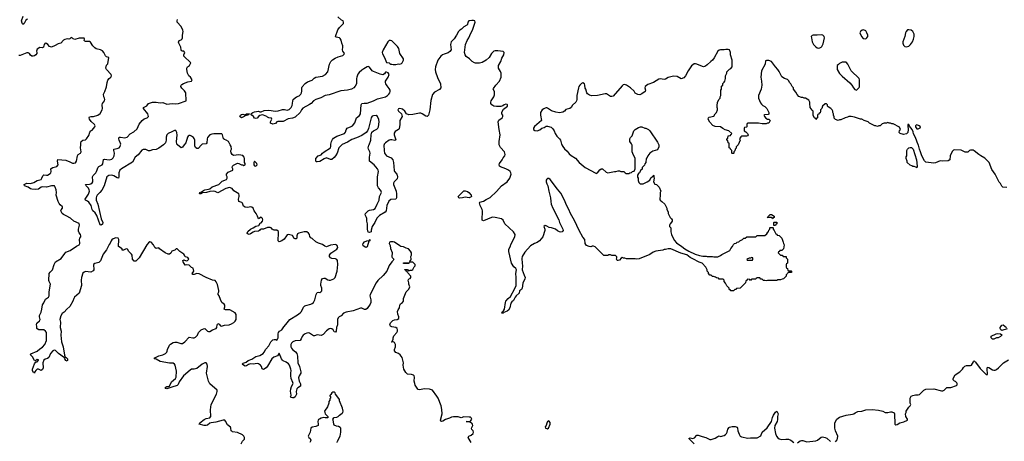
# Model space of a CAD drawing. Header units: inches. Extents: x 2396598 to 2566999, y 262085 to 451979.
# Tile 159 of 256: x 2421943 to 2436988, y 405470 to 411909. Entities that reach past the tile are written whole.
import ezdxf

# ---------------------------------------------------------------- set-up
doc = ezdxf.new("R2010")
doc.units = ezdxf.units.IN
doc.header["$MEASUREMENT"] = 0
for name, color, linetype in [('C4420', 7, 'Continuous'), ('C4421', 7, 'Continuous'), ('C4430', 7, 'Continuous'), ('C4431', 7, 'Continuous')]:
    doc.layers.add(name, color=color, linetype=linetype)

msp = doc.modelspace()

# ---------------------------------------------------------------- linework, layer by layer
at = {"layer": 'C4420', "color": 5}
for points, elevation in [([(2425329, 405430), (2425349, 405470), (2425376, 405504), (2425378, 405530), (2425368, 405550), (2425348, 405570), (2425270, 405602), (2425194, 405614), (2425182, 405622), (2425173, 405630), (2425169, 405670), (2425163, 405683), (2425119, 405719), (2425090, 405775), (2425075, 405790), (2425050, 405790), (2424938, 405762), (2424869, 405751), (2424850, 405744), (2424810, 405714), (2424791, 405709), (2424762, 405710), (2424686, 405730), (2424697, 405750), (2424759, 405801), (2424790, 405817), (2424849, 405830), (2424858, 405842), (2424861, 405850), (2424858, 405950), (2424869, 406030), (2424949, 406190), (2424962, 406230), (2424962, 406250), (2424849, 406349), (2424829, 406389), (2424799, 406510), (2424814, 406614), (2424807, 406647), (2424790, 406666), (2424770, 406668), (2424732, 406650), (2424650, 406579), (2424610, 406569), (2424570, 406569), (2424550, 406557), (2424447, 406470), (2424382, 406378), (2424364, 406336), (2424350, 406323), (2424270, 406294), (2424190, 406273), (2424174, 406274), (2424164, 406290), (2424190, 406304), (2424214, 406306), (2424230, 406314), (2424263, 406377), (2424322, 406430), (2424335, 406450), (2424340, 406540), (2424319, 406630), (2424310, 406649), (2424290, 406661), (2424230, 406664), (2424090, 406690), (2424030, 406722), (2423998, 406730), (2424010, 406742), (2424070, 406777), (2424130, 406788), (2424170, 406811), (2424189, 406830), (2424196, 406844), (2424201, 406870), (2424230, 406938), (2424245, 406955), (2424290, 406981), (2424314, 406986), (2424346, 406986), (2424405, 406965), (2424430, 406965), (2424464, 406990), (2424530, 407058), (2424590, 407048), (2424610, 407051), (2424630, 407060), (2424658, 407090), (2424676, 407130), (2424690, 407147), (2424717, 407170), (2424750, 407188), (2424770, 407191), (2424784, 407184), (2424813, 407153), (2424830, 407144), (2424850, 407148), (2424890, 407170), (2424944, 407190), (2424956, 407210), (2424958, 407250), (2424970, 407271), (2424990, 407256), (2425010, 407231), (2425028, 407228), (2425070, 407241), (2425146, 407250), (2425178, 407262), (2425215, 407285), (2425235, 407305), (2425248, 407330), (2425248, 407408), (2425234, 407434), (2425155, 407475), (2425090, 407477), (2425066, 407486), (2425077, 407523), (2425075, 407550), (2425065, 407565), (2425033, 407590), (2425010, 407634), (2424990, 407689), (2424975, 407710), (2424975, 407730), (2424986, 407754), (2424987, 407773), (2424964, 407864), (2424946, 407906), (2424930, 407923), (2424890, 407931), (2424790, 407970), (2424685, 408025), (2424650, 408030), (2424610, 408019), (2424590, 408019), (2424579, 408030), (2424604, 408070), (2424592, 408112), (2424570, 408122), (2424530, 408161), (2424494, 408166), (2424470, 408162), (2424442, 408210), (2424438, 408230), (2424450, 408242), (2424486, 408226), (2424506, 408230), (2424529, 408250), (2424523, 408263), (2424510, 408275), (2424470, 408286), (2424462, 408310), (2424450, 408328), (2424390, 408369), (2424350, 408408), (2424333, 408407), (2424314, 408390), (2424270, 408375), (2424250, 408342), (2424234, 408326), (2424210, 408326), (2424164, 408350), (2424078, 408410), (2424070, 408426), (2424030, 408415), (2424009, 408430), (2423987, 408470), (2423952, 408510), (2423930, 408515), (2423910, 408501), (2423884, 408470), (2423769, 408271), (2423717, 408223), (2423700, 408220), (2423690, 408222), (2423665, 408250), (2423659, 408310), (2423649, 408330), (2423609, 408370), (2423590, 408406), (2423570, 408408), (2423530, 408388), (2423510, 408388), (2423506, 408410), (2423450, 408446), (2423458, 408550), (2423446, 408570), (2423410, 408575), (2423370, 408561), (2423350, 408545), (2423339, 408530), (2423326, 408494), (2423310, 408474), (2423267, 408393), (2423220, 408330), (2423175, 408225), (2423150, 408200), (2423093, 408187), (2423072, 408170), (2423069, 408150), (2423078, 408110), (2423076, 408090), (2423067, 408073), (2423030, 408055), (2422950, 408061), (2422930, 408054), (2422910, 408036), (2422886, 407970), (2422881, 407930), (2422885, 407850), (2422852, 407730), (2422780, 407670), (2422769, 407651), (2422756, 407610), (2422711, 407530), (2422665, 407490), (2422620, 407440), (2422590, 407421), (2422570, 407385), (2422556, 407330), (2422565, 407290), (2422562, 407210), (2422576, 407150), (2422572, 407088), (2422582, 406990), (2422605, 406910), (2422626, 406786), (2422637, 406757), (2422654, 406750), (2422671, 406731), (2422674, 406706), (2422670, 406695), (2422650, 406705), (2422630, 406730), (2422625, 406745), (2422536, 406810), (2422490, 406856), (2422470, 406859), (2422450, 406850), (2422414, 406810), (2422390, 406748), (2422370, 406733), (2422330, 406722), (2422310, 406710), (2422296, 406670), (2422299, 406590), (2422290, 406564), (2422270, 406549), (2422230, 406572), (2422210, 406572), (2422187, 406553), (2422174, 406530), (2422170, 406508), (2422162, 406522), (2422150, 406525), (2422136, 406550), (2422137, 406570), (2422170, 406652), (2422190, 406682), (2422210, 406683), (2422232, 406710), (2422230, 406715), (2422210, 406721), (2422196, 406710), (2422190, 406698), (2422170, 406702), (2422139, 406759), (2422109, 406790), (2422114, 406806), (2422210, 406847), (2422250, 406884), (2422292, 406908), (2422328, 406950), (2422351, 407010), (2422353, 407110), (2422350, 407130), (2422339, 407150), (2422310, 407172), (2422234, 407174), (2422210, 407185), (2422205, 407190), (2422206, 407230), (2422201, 407250), (2422206, 407274), (2422246, 407310), (2422255, 407330), (2422246, 407370), (2422246, 407390), (2422270, 407442), (2422282, 407490), (2422290, 407556), (2422314, 407586), (2422338, 407642), (2422381, 407670), (2422391, 407689), (2422394, 407750), (2422414, 407870), (2422393, 407910), (2422388, 407928), (2422394, 408030), (2422407, 408053), (2422444, 408090), (2422468, 408170), (2422491, 408210), (2422577, 408263), (2422630, 408336), (2422650, 408356), (2422715, 408385), (2422810, 408451), (2422849, 408471), (2422861, 408490), (2422859, 408550), (2422864, 408570), (2422876, 408590), (2422879, 408610), (2422873, 408630), (2422850, 408654), (2422841, 408681), (2422842, 408710), (2422856, 408770), (2422850, 408797), (2422770, 408830), (2422717, 408877), (2422655, 408915), (2422610, 408932), (2422591, 408950), (2422579, 408970), (2422573, 408990), (2422575, 409005), (2422595, 409030), (2422597, 409050), (2422561, 409081), (2422544, 409104), (2422533, 409130), (2422501, 409230), (2422504, 409270), (2422501, 409310), (2422487, 409350), (2422473, 409370), (2422430, 409373), (2422350, 409353), (2422290, 409356), (2422270, 409353), (2422230, 409322), (2422190, 409316), (2422130, 409321), (2422110, 409327), (2422070, 409352), (2422014, 409370), (2422013, 409390), (2422030, 409403), (2422050, 409411), (2422110, 409408), (2422158, 409422), (2422210, 409455), (2422250, 409461), (2422270, 409470), (2422283, 409490), (2422295, 409525), (2422305, 409535), (2422310, 409538), (2422350, 409532), (2422370, 409536), (2422410, 409560), (2422419, 409570), (2422425, 409590), (2422418, 409630), (2422424, 409636), (2422447, 409653), (2422511, 409669), (2422530, 409690), (2422521, 409750), (2422526, 409774), (2422650, 409761), (2422710, 409740), (2422750, 409719), (2422770, 409715), (2422795, 409725), (2422812, 409748), (2422825, 409830), (2422837, 409850), (2422870, 409871), (2422881, 409890), (2422874, 409950), (2422876, 410000)], 80), ([(2424140, 410000), (2424070, 409946), (2424030, 409928), (2423970, 409922), (2423930, 409905), (2423910, 409907), (2423870, 409925), (2423850, 409928), (2423830, 409926), (2423810, 409917), (2423755, 409845), (2423709, 409810), (2423666, 409734), (2423498, 409630), (2423471, 409609), (2423456, 409570), (2423457, 409510), (2423450, 409490), (2423430, 409492), (2423382, 409522), (2423350, 409532), (2423303, 409530), (2423274, 409510), (2423231, 409369), (2423196, 409304), (2423169, 409270), (2423129, 409230), (2423115, 409210), (2423109, 409190), (2423111, 409150), (2423137, 409090), (2423187, 408867), (2423215, 408810), (2423210, 408784), (2423190, 408773), (2423170, 408774), (2423119, 408919), (2423098, 408958), (2423062, 408990), (2423050, 409009), (2423033, 409073), (2423000, 409120), (2422978, 409138), (2422949, 409150), (2422942, 409162), (2422941, 409170), (2422995, 409245), (2423008, 409290), (2423006, 409310), (2422994, 409334), (2422957, 409370), (2422949, 409390), (2423010, 409396), (2423030, 409402), (2423050, 409417), (2423058, 409430), (2423061, 409450), (2423055, 409510), (2423063, 409530), (2423104, 409570), (2423117, 409590), (2423142, 409658), (2423153, 409667), (2423202, 409690), (2423215, 409705), (2423225, 409775), (2423241, 409779), (2423310, 409770), (2423350, 409781), (2423370, 409798), (2423384, 409830), (2423391, 409870), (2423381, 409910), (2423383, 409930), (2423430, 409939), (2423461, 409950), (2423479, 409970), (2423485, 409990), (2423485, 410000)], 60), ([(2424457, 410000), (2424430, 409963), (2424410, 409954), (2424356, 409996), (2424353, 410000)], 60), ([(2424723, 410000), (2424670, 409944), (2424650, 409940), (2424630, 409958), (2424621, 409981), (2424620, 410000)], 60), ([(2428842, 405450), (2428798, 405530), (2428808, 405550), (2428839, 405561), (2428870, 405587), (2428879, 405610), (2428874, 405630), (2428854, 405650), (2428848, 405670), (2428867, 405710), (2428863, 405730), (2428850, 405745), (2428810, 405768), (2428766, 405770), (2428810, 405771), (2428830, 405778), (2428851, 405810), (2428843, 405830), (2428830, 405838), (2428810, 405840), (2428730, 405841), (2428690, 405829), (2428643, 405843), (2428570, 405845), (2428541, 405839), (2428510, 405822), (2428450, 405804), (2428410, 405779), (2428386, 405770), (2428378, 405778), (2428375, 405790), (2428397, 405890), (2428393, 405953), (2428381, 406010), (2428336, 406130), (2428318, 406158), (2428250, 406249), (2428236, 406256), (2428205, 406265), (2428130, 406272), (2428050, 406256), (2428030, 406259), (2428024, 406264), (2427987, 406327), (2427979, 406350), (2427973, 406390), (2427974, 406450), (2427969, 406469), (2427958, 406478), (2427930, 406489), (2427870, 406497), (2427842, 406522), (2427812, 406572), (2427801, 406630), (2427805, 406670), (2427786, 406750), (2427759, 406790), (2427730, 406809), (2427690, 406826), (2427672, 406850), (2427669, 406870), (2427685, 406910), (2427686, 406946), (2427670, 406978), (2427650, 406988), (2427630, 406986), (2427626, 406990), (2427638, 407002), (2427649, 407031), (2427649, 407050), (2427661, 407079), (2427708, 407130), (2427716, 407150), (2427718, 407170), (2427710, 407190), (2427690, 407209), (2427630, 407219), (2427610, 407230), (2427601, 407250), (2427610, 407278), (2427646, 407314), (2427670, 407323), (2427712, 407328), (2427735, 407345), (2427737, 407370), (2427721, 407410), (2427717, 407450), (2427725, 407475), (2427744, 407510), (2427749, 407550), (2427762, 407570), (2427790, 407591), (2427805, 407610), (2427809, 407651), (2427848, 407750), (2427856, 407764), (2427889, 407791), (2427902, 407830), (2427889, 407870), (2427889, 407890), (2427878, 407930), (2427887, 407953), (2427910, 407954), (2427918, 407970), (2427918, 407990), (2427867, 408047), (2427862, 408062), (2427850, 408066), (2427842, 408082), (2427826, 408090), (2427830, 408094), (2427870, 408092), (2427878, 408078), (2427890, 408074), (2427910, 408082), (2427936, 408084), (2427950, 408094), (2427970, 408134), (2427986, 408150), (2427986, 408170), (2427950, 408206), (2427906, 408206), (2427908, 408230), (2427922, 408238), (2427926, 408250), (2427922, 408290), (2427928, 408310), (2427928, 408350), (2427916, 408376), (2427886, 408410), (2427850, 408418), (2427810, 408441), (2427767, 408447), (2427750, 408453), (2427668, 408510), (2427650, 408516), (2427610, 408516), (2427592, 408510), (2427591, 408490), (2427602, 408462), (2427610, 408414), (2427635, 408355), (2427628, 408288), (2427635, 408275), (2427662, 408250), (2427651, 408229), (2427630, 408209), (2427590, 408154), (2427554, 408066), (2427498, 408002), (2427415, 407925), (2427390, 407889), (2427299, 407710), (2427294, 407690), (2427308, 407628), (2427308, 407590), (2427296, 407564), (2427250, 407499), (2427230, 407485), (2427210, 407485), (2427170, 407503), (2427150, 407505), (2427036, 407464), (2426930, 407443), (2426890, 407424), (2426853, 407387), (2426823, 407370), (2426807, 407353), (2426801, 407330), (2426797, 407250), (2426784, 407210), (2426778, 407150), (2426770, 407137), (2426750, 407142), (2426732, 407172), (2426710, 407189), (2426690, 407194), (2426670, 407186), (2426630, 407159), (2426579, 407101), (2426550, 407086), (2426490, 407095), (2426450, 407082), (2426430, 407082), (2426370, 407120), (2426350, 407124), (2426330, 407121), (2426304, 407110), (2426273, 407090), (2426258, 407070), (2426246, 407034), (2426231, 407009), (2426150, 407006), (2426116, 406990), (2426097, 406970), (2426087, 406950), (2426086, 406910), (2426094, 406890), (2426110, 406870), (2426158, 406838), (2426177, 406810), (2426187, 406770), (2426192, 406670), (2426220, 406610), (2426239, 406530), (2426238, 406510), (2426211, 406469), (2426203, 406437), (2426212, 406390), (2426232, 406348), (2426235, 406330), (2426232, 406310), (2426193, 406287), (2426178, 406270), (2426166, 406230), (2426170, 406189), (2426150, 406150), (2426130, 406135), (2426110, 406133), (2426090, 406139), (2426083, 406150), (2426089, 406170), (2426087, 406210), (2426081, 406230), (2426084, 406270), (2426096, 406304), (2426119, 406350), (2426117, 406370), (2426093, 406430), (2426086, 406470), (2426085, 406510), (2426091, 406550), (2426088, 406570), (2426064, 406630), (2426050, 406652), (2426017, 406677), (2425970, 406696), (2425958, 406710), (2425944, 406730), (2425910, 406815), (2425883, 406777), (2425828, 406752), (2425798, 406730), (2425730, 406618), (2425710, 406594), (2425670, 406565), (2425650, 406577), (2425636, 406610), (2425621, 406630), (2425590, 406651), (2425570, 406656), (2425510, 406649), (2425469, 406651), (2425438, 406642), (2425410, 406621), (2425390, 406618), (2425363, 406630), (2425341, 406650), (2425356, 406664), (2425403, 406677), (2425435, 406705), (2425490, 406722), (2425550, 406765), (2425610, 406781), (2425662, 406810), (2425679, 406830), (2425702, 406878), (2425752, 406930), (2425782, 406990), (2425795, 407005), (2425810, 407017), (2425830, 407025), (2425850, 407026), (2425870, 407016), (2425884, 407030), (2425891, 407050), (2425892, 407110), (2425896, 407130), (2425914, 407150), (2425950, 407174), (2425981, 407219), (2426010, 407251), (2426070, 407330), (2426190, 407399), (2426230, 407430), (2426249, 407451), (2426281, 407519), (2426301, 407539), (2426314, 407546), (2426390, 407565), (2426410, 407574), (2426430, 407590), (2426453, 407630), (2426473, 407710), (2426490, 407744), (2426510, 407749), (2426530, 407744), (2426546, 407750), (2426558, 407770), (2426558, 407810), (2426546, 407850), (2426544, 407870), (2426555, 407930), (2426570, 407954), (2426590, 407962), (2426610, 407959), (2426650, 407936), (2426670, 407930), (2426690, 407931), (2426742, 407950), (2426762, 407970), (2426793, 408070), (2426802, 408170), (2426799, 408230), (2426790, 408244), (2426770, 408256), (2426710, 408263), (2426694, 408270), (2426679, 408290), (2426677, 408310), (2426697, 408343), (2426790, 408404), (2426803, 408430), (2426798, 408450), (2426787, 408467), (2426770, 408475), (2426694, 408466), (2426630, 408442), (2426606, 408450), (2426570, 408475), (2426510, 408495), (2426470, 408518), (2426410, 408568), (2426390, 408578), (2426377, 408597), (2426369, 408630), (2426356, 408650), (2426330, 408668), (2426311, 408671), (2426290, 408670), (2426210, 408647), (2426190, 408636), (2426177, 408610), (2426178, 408582), (2426170, 408562), (2426150, 408564), (2426134, 408574), (2426117, 408610), (2426110, 408615), (2426050, 408626), (2426030, 408621), (2426018, 408610), (2425984, 408556), (2425950, 408529), (2425910, 408517), (2425894, 408530), (2425890, 408546), (2425899, 408639), (2425895, 408675), (2425870, 408692), (2425830, 408693), (2425817, 408697), (2425799, 408710), (2425784, 408730), (2425770, 408737), (2425730, 408733), (2425670, 408707), (2425630, 408707), (2425617, 408703), (2425608, 408690), (2425590, 408679), (2425530, 408673), (2425510, 408666), (2425470, 408637), (2425450, 408630), (2425433, 408633), (2425421, 408641), (2425418, 408650), (2425430, 408672), (2425470, 408710), (2425512, 408728), (2425550, 408753), (2425596, 408764), (2425617, 408803), (2425630, 408808), (2425651, 408830), (2425656, 408850), (2425653, 408870), (2425650, 408878), (2425630, 408895), (2425590, 408866), (2425579, 408910), (2425558, 408950), (2425526, 408990), (2425510, 409029), (2425490, 409046), (2425470, 409049), (2425430, 409042), (2425386, 409046), (2425363, 409063), (2425346, 409106), (2425337, 409117), (2425292, 409132), (2425284, 409170), (2425298, 409210), (2425298, 409230), (2425289, 409250), (2425216, 409296), (2425189, 409330), (2425150, 409344), (2425091, 409330), (2424970, 409265), (2424930, 409286), (2424909, 409291), (2424850, 409286), (2424796, 409270), (2424737, 409263), (2424710, 409250), (2424689, 409250), (2424695, 409270), (2424721, 409279), (2424750, 409302), (2424770, 409311), (2424830, 409320), (2424850, 409328), (2424886, 409354), (2424986, 409394), (2425036, 409444), (2425103, 409470), (2425113, 409490), (2425113, 409510), (2425103, 409530), (2425104, 409550), (2425130, 409581), (2425198, 409610), (2425198, 409630), (2425189, 409650), (2425194, 409670), (2425210, 409686), (2425270, 409716), (2425292, 409712), (2425330, 409694), (2425350, 409694), (2425370, 409682), (2425386, 409690), (2425386, 409710), (2425378, 409730), (2425379, 409790), (2425374, 409810), (2425350, 409835), (2425290, 409844), (2425210, 409835), (2425189, 409850), (2425174, 409874), (2425169, 409889), (2425169, 409910), (2425177, 409930), (2425176, 409970), (2425160, 410000)], 60), ([(2426866, 410000), (2426820, 409950), (2426793, 409870), (2426770, 409830), (2426750, 409805), (2426710, 409773), (2426690, 409773), (2426630, 409797), (2426596, 409784), (2426530, 409742), (2426490, 409736), (2426479, 409739), (2426469, 409749), (2426470, 409790), (2426504, 409830), (2426550, 409843), (2426572, 409870), (2426596, 409890), (2426690, 409953), (2426699, 409970), (2426697, 410000)], 40), ([(2427510, 410000), (2427507, 409990), (2427510, 409910), (2427519, 409870), (2427549, 409829), (2427618, 409798), (2427645, 409770), (2427655, 409730), (2427666, 409606), (2427672, 409590), (2427706, 409550), (2427713, 409533), (2427717, 409510), (2427710, 409476), (2427665, 409430), (2427656, 409410), (2427655, 409390), (2427693, 409290), (2427701, 409250), (2427702, 409190), (2427690, 409170), (2427616, 409164), (2427582, 409138), (2427552, 409070), (2427545, 408990), (2427527, 408970), (2427442, 408918), (2427400, 408880), (2427370, 408812), (2427329, 408751), (2427315, 408695), (2427313, 408667), (2427290, 408658), (2427270, 408665), (2427257, 408710), (2427257, 408790), (2427245, 408830), (2427245, 408870), (2427241, 408890), (2427221, 408930), (2427226, 408950), (2427270, 408990), (2427290, 409001), (2427351, 409009), (2427375, 409025), (2427403, 409090), (2427437, 409150), (2427443, 409210), (2427469, 409270), (2427462, 409302), (2427423, 409343), (2427411, 409370), (2427411, 409510), (2427423, 409590), (2427422, 409610), (2427412, 409632), (2427361, 409690), (2427290, 409750), (2427287, 409810), (2427298, 409870), (2427294, 409890), (2427273, 409930), (2427270, 409950), (2427278, 409990), (2427282, 410000)], 40), ([(2430000, 408755), (2429990, 408762), (2429970, 408768), (2429952, 408750), (2429965, 408710), (2429965, 408690), (2429938, 408590), (2429888, 408532), (2429850, 408504), (2429810, 408489), (2429750, 408455), (2429661, 408360), (2429619, 408290), (2429616, 408264), (2429619, 408190), (2429627, 408150), (2429620, 408090), (2429649, 408009), (2429668, 407970), (2429664, 407950), (2429633, 407887), (2429622, 407810), (2429610, 407790), (2429582, 407770), (2429574, 407730), (2429530, 407690), (2429515, 407670), (2429490, 407622), (2429461, 407599), (2429450, 407578), (2429430, 407510), (2429410, 407473), (2429390, 407458), (2429342, 407438), (2429330, 407427), (2429310, 407429), (2429319, 407450), (2429336, 407464), (2429352, 407488), (2429365, 407590), (2429373, 407610), (2429406, 407650), (2429440, 407680), (2429510, 407804), (2429527, 407850), (2429530, 407970), (2429524, 408030), (2429536, 408090), (2429522, 408110), (2429492, 408132), (2429457, 408190), (2429415, 408370), (2429418, 408402), (2429442, 408450), (2429446, 408474), (2429509, 408590), (2429514, 408630), (2429489, 408670), (2429355, 408790), (2429330, 408848), (2429305, 408865), (2429210, 408889), (2429170, 408893), (2429150, 408889), (2429030, 408839), (2429010, 408848), (2429013, 408990), (2429009, 409010), (2428979, 409070), (2428969, 409111), (2428976, 409124), (2429030, 409136), (2429070, 409163), (2429130, 409191), (2429230, 409287), (2429305, 409370), (2429390, 409430), (2429432, 409488), (2429452, 409550), (2429449, 409570), (2429438, 409590), (2429413, 409613), (2429372, 409632), (2429290, 409659), (2429275, 409670), (2429268, 409690), (2429275, 409710), (2429314, 409766), (2429330, 409798), (2429357, 409830), (2429359, 409850), (2429352, 409890), (2429290, 409957), (2429271, 410000)], 40), ([(2430000, 409471), (2429990, 409459), (2429987, 409430), (2430000, 409402)], 40), ([(2426795, 405450), (2426799, 405470), (2426839, 405550), (2426849, 405610), (2426848, 405670), (2426840, 405680), (2426816, 405696), (2426783, 405703), (2426750, 405718), (2426742, 405730), (2426735, 405795), (2426728, 405810), (2426748, 405832), (2426790, 405838), (2426808, 405850), (2426829, 405871), (2426870, 405898), (2426879, 405910), (2426884, 405930), (2426876, 405976), (2426829, 406089), (2426828, 406110), (2426790, 406166), (2426768, 406188), (2426762, 406210), (2426750, 406219), (2426730, 406222), (2426712, 406210), (2426698, 406182), (2426682, 406170), (2426682, 406162), (2426694, 406150), (2426694, 406130), (2426682, 406118), (2426680, 406100), (2426665, 406075), (2426665, 406050), (2426646, 405994), (2426598, 405930), (2426611, 405891), (2426652, 405850), (2426652, 405830), (2426612, 405828), (2426590, 405834), (2426550, 405824), (2426522, 405810), (2426510, 405802), (2426503, 405790), (2426499, 405770), (2426506, 405730), (2426502, 405710), (2426470, 405697), (2426414, 405686), (2426391, 405670), (2426383, 405610), (2426353, 405550), (2426361, 405530), (2426383, 405510), (2426390, 405486), (2426388, 405470), (2426377, 405450)], 80), ([(2430000, 405745), (2429989, 405711), (2429973, 405690), (2429976, 405670), (2430000, 405664)], 60)]:
    msp.add_lwpolyline(points, dxfattribs=dict(at, elevation=elevation))
for points, elevation in [([(2425530, 409748), (2425523, 409730), (2425521, 409690), (2425530, 409676), (2425550, 409671), (2425569, 409690), (2425568, 409710)], 60), ([(2428810, 409189), (2428750, 409196), (2428710, 409188), (2428670, 409185), (2428655, 409190), (2428645, 409210), (2428727, 409293), (2428750, 409297), (2428784, 409284), (2428808, 409268), (2428839, 409230), (2428845, 409210), (2428839, 409201)], 40), ([(2427230, 408429), (2427193, 408453), (2427187, 408470), (2427193, 408490), (2427210, 408515), (2427247, 408533), (2427278, 408538), (2427286, 408534), (2427286, 408546), (2427292, 408550), (2427291, 408530), (2427276, 408524), (2427250, 408442)], 40), ([(2427810, 408186), (2427806, 408190), (2427810, 408194), (2427894, 408194), (2427890, 408186)], 60)]:
    msp.add_lwpolyline(points, close=True, dxfattribs=dict(at, elevation=elevation))
at = {"layer": 'C4421', "color": 5}
for points, elevation in [([(2422061, 411919), (2422036, 411904), (2422010, 411849), (2421990, 411837), (2421978, 411858), (2421972, 411890), (2421996, 411964)], 60), ([(2426697, 410000), (2426696, 410010), (2426706, 410050), (2426721, 410079), (2426740, 410100), (2426789, 410131), (2426904, 410170), (2426919, 410190), (2426932, 410228), (2426949, 410250), (2427010, 410276), (2427030, 410290), (2427064, 410336), (2427088, 410410), (2427133, 410447), (2427149, 410470), (2427163, 410610), (2427173, 410627), (2427204, 410636), (2427250, 410636), (2427350, 410670), (2427410, 410699), (2427530, 410729), (2427565, 410750), (2427585, 410770), (2427598, 410790), (2427604, 410810), (2427603, 410830), (2427590, 410857), (2427557, 410897), (2427537, 410930), (2427533, 410950), (2427534, 410970), (2427574, 411030), (2427589, 411070), (2427575, 411095), (2427550, 411108), (2427533, 411107), (2427517, 411083), (2427492, 411068), (2427450, 411079), (2427350, 411116), (2427329, 411130), (2427290, 411182), (2427270, 411195), (2427250, 411189), (2427200, 411160), (2427170, 411137), (2427130, 411101), (2427110, 411075), (2427092, 411030), (2427089, 411010), (2427088, 410930), (2427070, 410893), (2427047, 410870), (2427012, 410848), (2426990, 410842), (2426950, 410832), (2426850, 410820), (2426670, 410762), (2426611, 410750), (2426543, 410717), (2426468, 410692), (2426432, 410668), (2426396, 410630), (2426370, 410612), (2426270, 410556), (2426250, 410530), (2426231, 410490), (2426150, 410422), (2426110, 410404), (2426044, 410396), (2425970, 410354), (2425885, 410355), (2425870, 410350), (2425850, 410322), (2425810, 410313), (2425775, 410330), (2425775, 410350), (2425798, 410390), (2425790, 410406), (2425750, 410408), (2425730, 410418), (2425718, 410430), (2425670, 410452), (2425650, 410456), (2425610, 410445), (2425590, 410430), (2425573, 410407), (2425550, 410398), (2425530, 410404), (2425515, 410430), (2425489, 410450), (2425474, 410470), (2425503, 410490), (2425530, 410500), (2425590, 410510), (2425610, 410504), (2425630, 410504), (2425676, 410524), (2425750, 410526), (2425850, 410510), (2425890, 410515), (2425956, 410536), (2425990, 410537), (2426030, 410529), (2426061, 410539), (2426089, 410570), (2426104, 410596), (2426113, 410627), (2426115, 410670), (2426124, 410690), (2426150, 410715), (2426170, 410729), (2426212, 410748), (2426239, 410770), (2426250, 410790), (2426256, 410816), (2426254, 410870), (2426258, 410882), (2426304, 410936), (2426342, 410958), (2426410, 410984), (2426444, 411016), (2426468, 411032), (2426570, 411045), (2426618, 411070), (2426650, 411110), (2426678, 411230), (2426698, 411270), (2426725, 411295), (2426761, 411319), (2426810, 411342), (2426878, 411362), (2426892, 411370), (2426899, 411381), (2426904, 411390), (2426898, 411410), (2426883, 411430), (2426875, 411450), (2426882, 411490), (2426881, 411510), (2426865, 411550), (2426857, 411597), (2426842, 411622), (2426830, 411630), (2426781, 411641), (2426768, 411650), (2426805, 411755), (2426830, 411790), (2426889, 411850), (2426893, 411870), (2426884, 411890), (2426861, 411901), (2426803, 411950)], 40), ([(2423485, 410000), (2423486, 410010), (2423461, 410070), (2423458, 410090), (2423465, 410115), (2423484, 410116), (2423550, 410105), (2423585, 410115), (2423630, 410166), (2423685, 410195), (2423737, 410243), (2423770, 410315), (2423812, 410370), (2423845, 410395), (2423890, 410410), (2423909, 410430), (2423900, 410470), (2423832, 410550), (2423836, 410570), (2423886, 410594), (2423910, 410630), (2423970, 410649), (2424030, 410650), (2424090, 410639), (2424130, 410642), (2424190, 410620), (2424273, 410627), (2424330, 410623), (2424370, 410629), (2424488, 410670), (2424483, 410790), (2424461, 410821), (2424421, 410861), (2424407, 410890), (2424409, 410911), (2424419, 410921), (2424446, 410934), (2424510, 410958), (2424566, 410970), (2424578, 410990), (2424555, 411030), (2424529, 411049), (2424509, 411090), (2424498, 411150), (2424498, 411170), (2424508, 411190), (2424538, 411210), (2424558, 411250), (2424449, 411350), (2424449, 411371), (2424468, 411410), (2424450, 411428), (2424430, 411428), (2424415, 411435), (2424409, 411449), (2424404, 411490), (2424373, 411550), (2424370, 411566), (2424378, 411590), (2424410, 411599), (2424424, 411615), (2424430, 411630), (2424428, 411670), (2424439, 411730), (2424436, 411750), (2424410, 411807), (2424348, 411870), (2424349, 411889), (2424356, 411910)], 60), ([(2429271, 410000), (2429267, 410010), (2429267, 410050), (2429286, 410150), (2429268, 410230), (2429254, 410350), (2429265, 410375), (2429314, 410410), (2429326, 410430), (2429323, 410450), (2429312, 410470), (2429309, 410490), (2429314, 410505), (2429337, 410543), (2429395, 410590), (2429398, 410610), (2429390, 410615), (2429370, 410617), (2429345, 410610), (2429325, 410595), (2429295, 410585), (2429230, 410582), (2429189, 410590), (2429159, 410610), (2429141, 410630), (2429141, 410650), (2429149, 410670), (2429187, 410730), (2429198, 410762), (2429200, 410790), (2429196, 410810), (2429178, 410850), (2429181, 410859), (2429216, 410910), (2429272, 410968), (2429298, 411030), (2429301, 411090), (2429290, 411118), (2429259, 411170), (2429261, 411210), (2429295, 411270), (2429310, 411323), (2429341, 411370), (2429344, 411410), (2429330, 411424), (2429250, 411435), (2429210, 411435), (2429190, 411427), (2429167, 411410), (2429151, 411390), (2429116, 411330), (2429071, 411289), (2429010, 411254), (2428970, 411244), (2428910, 411244), (2428890, 411249), (2428855, 411270), (2428814, 411310), (2428765, 411345), (2428750, 411370), (2428738, 411410), (2428753, 411530), (2428778, 411590), (2428804, 411630), (2428836, 411704), (2428864, 411750), (2428901, 411870), (2428899, 411890), (2428877, 411897), (2428850, 411899), (2428805, 411890), (2428793, 411870), (2428785, 411835), (2428776, 411824), (2428730, 411798), (2428694, 411766), (2428667, 411750), (2428650, 411729), (2428618, 411670), (2428581, 411619), (2428534, 411570), (2428525, 411530), (2428535, 411450), (2428518, 411422), (2428490, 411402), (2428430, 411383), (2428405, 411370), (2428380, 411350), (2428332, 411290), (2428296, 411190), (2428291, 411150), (2428298, 411110), (2428326, 411026), (2428371, 410930), (2428376, 410870), (2428357, 410843), (2428279, 410801), (2428252, 410768), (2428224, 410676), (2428211, 410530), (2428188, 410450), (2428170, 410432), (2428150, 410434), (2428093, 410473), (2428070, 410482), (2428050, 410483), (2427950, 410459), (2427890, 410458), (2427852, 410472), (2427826, 410510), (2427790, 410540), (2427750, 410551), (2427733, 410547), (2427725, 410535), (2427723, 410530), (2427731, 410510), (2427775, 410470), (2427784, 410450), (2427785, 410430), (2427753, 410370), (2427754, 410310), (2427740, 410240), (2427733, 410230), (2427681, 410199), (2427666, 410174), (2427665, 410150), (2427688, 410072), (2427675, 410065), (2427630, 410073), (2427610, 410073), (2427590, 410067), (2427530, 410030), (2427513, 410010), (2427510, 410000)], 40), ([(2422876, 410000), (2422877, 410030), (2422883, 410050), (2422910, 410067), (2422950, 410076), (2422966, 410090), (2422998, 410142), (2423013, 410190), (2423030, 410211), (2423050, 410223), (2423092, 410270), (2423094, 410290), (2423084, 410310), (2423034, 410354), (2423009, 410389), (2423006, 410410), (2423010, 410423), (2423030, 410432), (2423070, 410428), (2423135, 410450), (2423170, 410476), (2423201, 410530), (2423207, 410550), (2423202, 410610), (2423210, 410630), (2423237, 410670), (2423243, 410690), (2423239, 410710), (2423227, 410730), (2423223, 410770), (2423245, 410810), (2423270, 410882), (2423279, 410950), (2423290, 410985), (2423309, 411010), (2423333, 411030), (2423345, 411050), (2423339, 411070), (2423269, 411150), (2423261, 411170), (2423270, 411212), (2423290, 411234), (2423306, 411330), (2423270, 411342), (2423255, 411355), (2423229, 411410), (2423210, 411434), (2423175, 411450), (2423110, 411466), (2423090, 411481), (2423059, 411510), (2423025, 411565), (2423010, 411575), (2422950, 411574), (2422939, 411579), (2422929, 411590), (2422934, 411610), (2422928, 411628), (2422850, 411625), (2422787, 411607), (2422759, 411619), (2422750, 411629), (2422730, 411638), (2422710, 411618), (2422694, 411610), (2422670, 411618), (2422630, 411607), (2422610, 411595), (2422570, 411552), (2422530, 411540), (2422487, 411513), (2422430, 411490), (2422397, 411497), (2422372, 411530), (2422350, 411544), (2422330, 411549), (2422316, 411530), (2422306, 411490), (2422290, 411481), (2422250, 411486), (2422210, 411459), (2422202, 411430), (2422206, 411410), (2422203, 411390), (2422190, 411370), (2422170, 411355), (2422150, 411350), (2422130, 411354), (2422108, 411368), (2422090, 411393), (2422080, 411400), (2422070, 411405), (2422050, 411401), (2421950, 411363), (2421930, 411360)], 80), ([(2427282, 410000), (2427310, 410070), (2427312, 410148), (2427325, 410190), (2427348, 410212), (2427401, 410239), (2427413, 410250), (2427423, 410270), (2427436, 410350), (2427430, 410383), (2427411, 410431), (2427390, 410445), (2427350, 410443), (2427330, 410434), (2427319, 410421), (2427311, 410410), (2427274, 410246), (2427257, 410210), (2427236, 410184), (2427170, 410139), (2427090, 410104), (2427019, 410081), (2426950, 410038), (2426870, 410004), (2426866, 410000)], 40), ([(2430000, 410562), (2429990, 410564), (2429970, 410560), (2429950, 410548), (2429928, 410530), (2429901, 410490), (2429900, 410450), (2429916, 410370), (2429810, 410279), (2429793, 410250), (2429795, 410230), (2429816, 410215), (2429850, 410213), (2429892, 410228), (2429922, 410250), (2429957, 410263), (2429990, 410285), (2430000, 410285)], 40), ([(2424353, 410000), (2424345, 410010), (2424339, 410050), (2424347, 410147), (2424345, 410185), (2424330, 410214), (2424310, 410218), (2424266, 410194), (2424210, 410172), (2424190, 410152), (2424183, 410117), (2424181, 410070), (2424170, 410030), (2424150, 410008), (2424140, 410000)], 60), ([(2425160, 410000), (2425132, 410050), (2425099, 410070), (2425070, 410078), (2425057, 410090), (2425043, 410150), (2425037, 410157), (2425030, 410163), (2425006, 410166), (2424910, 410167), (2424878, 410162), (2424850, 410150), (2424812, 410110), (2424806, 410090), (2424801, 410030), (2424790, 410013), (2424730, 410007), (2424723, 410000)], 60), ([(2424620, 410000), (2424617, 410070), (2424610, 410093), (2424597, 410110), (2424570, 410131), (2424550, 410138), (2424530, 410138), (2424517, 410130), (2424506, 410114), (2424480, 410030), (2424457, 410000)], 60)]:
    msp.add_lwpolyline(points, dxfattribs=dict(at, elevation=elevation))
at = {"layer": 'C4421', "color": 5, "elevation": 40}
for points in [[(2427610, 411593), (2427590, 411589), (2427569, 411571), (2427496, 411450), (2427483, 411410), (2427485, 411385), (2427516, 411330), (2427550, 411254), (2427590, 411252), (2427598, 411238), (2427612, 411232), (2427628, 411232), (2427650, 411225), (2427690, 411226), (2427730, 411235), (2427750, 411231), (2427779, 411241), (2427789, 411250), (2427808, 411290), (2427809, 411310), (2427750, 411390), (2427736, 411470), (2427717, 411497), (2427630, 411586)], [(2425330, 410410), (2425310, 410424), (2425308, 410430), (2425316, 410450), (2425330, 410461), (2425350, 410464), (2425390, 410457), (2425410, 410470), (2425430, 410473), (2425454, 410470), (2425440, 410460), (2425435, 410450), (2425390, 410443), (2425375, 410430)]]:
    msp.add_lwpolyline(points, close=True, dxfattribs=at)
at = {"layer": 'C4430', "color": 5}
for points, elevation in [([(2431707, 410000), (2431710, 409992), (2431710, 409966), (2431690, 409922), (2431620, 409900), (2431572, 409870), (2431542, 409830), (2431524, 409796), (2431514, 409790), (2431512, 409730), (2431493, 409707), (2431492, 409688), (2431454, 409650), (2431452, 409628), (2431430, 409606), (2431412, 409570), (2431400, 409560), (2431384, 409536), (2431385, 409505), (2431392, 409490), (2431393, 409453), (2431404, 409424), (2431424, 409404), (2431470, 409402), (2431530, 409432), (2431570, 409458), (2431589, 409491), (2431610, 409512), (2431626, 409514), (2431626, 409526), (2431630, 409532), (2431634, 409530), (2431631, 409510), (2431636, 409490), (2431626, 409430), (2431650, 409398), (2431671, 409391), (2431712, 409350), (2431742, 409290), (2431732, 409270), (2431732, 409210), (2431722, 409190), (2431722, 409170), (2431730, 409154), (2431754, 409130), (2431802, 409090), (2431832, 409030), (2431833, 409013), (2431851, 408971), (2431852, 408950), (2431882, 408890), (2431905, 408865), (2431912, 408850), (2431912, 408830), (2431905, 408815), (2431882, 408790), (2431872, 408770), (2431872, 408750), (2431891, 408730), (2431892, 408670), (2431902, 408630), (2431942, 408542), (2431980, 408500), (2432063, 408443), (2432105, 408410), (2432170, 408371), (2432262, 408330), (2432330, 408307), (2432383, 408297), (2432430, 408296), (2432450, 408291), (2432530, 408291), (2432550, 408285), (2432610, 408285), (2432654, 408306), (2432670, 408322), (2432795, 408385), (2432810, 408414), (2432836, 408444), (2432850, 408474), (2432866, 408490), (2432890, 408494), (2432908, 408512), (2432930, 408514), (2432948, 408532), (2432986, 408550), (2433008, 408572), (2433027, 408573), (2433053, 408593), (2433190, 408594), (2433210, 408614), (2433327, 408613), (2433360, 408640), (2433376, 408664), (2433386, 408670), (2433388, 408692), (2433406, 408710), (2433406, 408730), (2433410, 408734), (2433450, 408734), (2433454, 408730), (2433454, 408710), (2433474, 408690), (2433498, 408638), (2433512, 408632), (2433518, 408618), (2433550, 408614), (2433590, 408574), (2433604, 408524), (2433611, 408510), (2433612, 408490), (2433622, 408470), (2433614, 408410), (2433590, 408386), (2433558, 408382), (2433553, 408367), (2433538, 408362), (2433534, 408350), (2433570, 408314), (2433592, 408312), (2433610, 408294), (2433653, 408293), (2433654, 408270), (2433674, 408250), (2433674, 408190), (2433658, 408182), (2433654, 408170), (2433654, 408130), (2433658, 408118), (2433674, 408110), (2433678, 408078), (2433690, 408074), (2433730, 408074), (2433734, 408070), (2433734, 408050), (2433730, 408046), (2433690, 408046), (2433678, 408042), (2433674, 408030), (2433654, 408010), (2433654, 407990), (2433614, 407950), (2433593, 407947), (2433570, 407938), (2433530, 407938), (2433510, 407928), (2433370, 407926), (2433350, 407918), (2433327, 407927), (2433310, 407928), (2433287, 407947), (2433268, 407948), (2433250, 407966), (2433210, 407966), (2433198, 407962), (2433190, 407946), (2433130, 407946), (2433118, 407942), (2433110, 407926), (2433102, 407942), (2433070, 407946), (2433058, 407942), (2433053, 407927), (2433038, 407922), (2433034, 407890), (2432954, 407810), (2432898, 407802), (2432890, 407786), (2432870, 407786), (2432850, 407766), (2432830, 407766), (2432806, 407770), (2432802, 407782), (2432786, 407790), (2432786, 407810), (2432750, 407846), (2432730, 407886), (2432706, 407910), (2432706, 407930), (2432690, 407946), (2432630, 407946), (2432622, 407962), (2432590, 407966), (2432576, 407976), (2432547, 407987), (2432528, 407988), (2432510, 408006), (2432490, 408006), (2432466, 408030), (2432466, 408050), (2432446, 408070), (2432446, 408090), (2432428, 408130), (2432369, 408189), (2432323, 408203), (2432230, 408258), (2432190, 408276), (2432136, 408316), (2432045, 408345), (2431890, 408408), (2431850, 408408), (2431810, 408398), (2431790, 408398), (2431770, 408388), (2431665, 408375), (2431622, 408358), (2431570, 408322), (2431410, 408258), (2431371, 408249), (2431350, 408255), (2431310, 408258), (2431216, 408256), (2431190, 408268), (2431170, 408268), (2431150, 408278), (2431132, 408268), (2431110, 408238), (2431090, 408229), (2431070, 408229), (2431062, 408250), (2431068, 408270), (2431067, 408287), (2431047, 408307), (2430992, 408308), (2430970, 408315), (2430945, 408315), (2430930, 408308), (2430870, 408308), (2430836, 408336), (2430738, 408438), (2430710, 408448), (2430690, 408448), (2430670, 408438), (2430643, 408443), (2430602, 408462), (2430584, 408490), (2430577, 408550), (2430550, 408589), (2430493, 408690), (2430423, 408843), (2430360, 408950), (2430334, 409010), (2430296, 409076), (2430266, 409150), (2430210, 409258), (2430160, 409320), (2430051, 409470), (2430030, 409484), (2430010, 409484), (2430000, 409471)], 40), ([(2430228, 410000), (2430243, 409970), (2430270, 409935), (2430310, 409901), (2430340, 409860), (2430370, 409833), (2430434, 409794), (2430491, 409730), (2430585, 409650), (2430744, 409564), (2430750, 409562), (2430770, 409572), (2430810, 409618), (2430830, 409631), (2430850, 409631), (2430902, 409582), (2430930, 409572), (2431030, 409591), (2431050, 409591), (2431090, 409602), (2431110, 409602), (2431130, 409592), (2431172, 409592), (2431194, 409570), (2431210, 409562), (2431250, 409562), (2431268, 409572), (2431290, 409574), (2431308, 409592), (2431330, 409594), (2431347, 409633), (2431348, 409650), (2431348, 409790), (2431310, 409866), (2431304, 409890), (2431302, 409990), (2431298, 410000)], 40), ([(2432919, 410000), (2432914, 409990), (2432893, 409967), (2432892, 409948), (2432874, 409930), (2432872, 409908), (2432854, 409890), (2432854, 409870), (2432850, 409866), (2432830, 409866), (2432826, 409870), (2432826, 409910), (2432806, 409930), (2432802, 409942), (2432786, 409950), (2432786, 410000)], 40), ([(2437027, 409347), (2436966, 409350), (2436950, 409366), (2436929, 409409), (2436910, 409428), (2436848, 409550), (2436800, 409620), (2436755, 409730), (2436690, 409795), (2436628, 409830), (2436598, 409850), (2436530, 409908), (2436510, 409915), (2436470, 409918), (2436454, 409910), (2436432, 409888), (2436392, 409888), (2436330, 409915), (2436230, 409922), (2436210, 409915), (2436190, 409898), (2436163, 409830), (2436156, 409770), (2436130, 409753), (2436050, 409746), (2436006, 409754), (2435936, 409724), (2435910, 409720), (2435790, 409733), (2435770, 409753), (2435726, 409830), (2435710, 409889), (2435690, 409930), (2435677, 409990), (2435673, 410000)], 40), ([(2430000, 409402), (2430014, 409370), (2430028, 409288), (2430056, 409190), (2430058, 409130), (2430066, 409090), (2430091, 409030), (2430181, 408850), (2430191, 408810), (2430241, 408710), (2430245, 408690), (2430231, 408669), (2430210, 408664), (2430190, 408669), (2430162, 408682), (2430130, 408709), (2430070, 408729), (2430034, 408734), (2430000, 408755)], 40), ([(2437030, 407186), (2436950, 407162), (2436934, 407174), (2436925, 407190), (2436926, 407210), (2436939, 407230), (2436950, 407241), (2436970, 407246), (2437022, 407210)], 40), ([(2434410, 405461), (2434433, 405490), (2434441, 405510), (2434444, 405550), (2434409, 405630), (2434399, 405670), (2434399, 405750), (2434428, 405810), (2434470, 405838), (2434573, 405867), (2434670, 405884), (2434689, 405890), (2434710, 405906), (2434750, 405925), (2434810, 405931), (2434870, 405951), (2434970, 405956), (2435065, 405945), (2435130, 405931), (2435170, 405911), (2435210, 405911), (2435250, 405922), (2435270, 405922), (2435304, 405904), (2435312, 405890), (2435313, 405733), (2435330, 405722), (2435350, 405725), (2435390, 405751), (2435455, 405765), (2435507, 405793), (2435508, 405810), (2435482, 405850), (2435478, 405890), (2435488, 405910), (2435488, 405930), (2435529, 405991), (2435548, 406010), (2435558, 406030), (2435548, 406050), (2435548, 406130), (2435563, 406157), (2435589, 406171), (2435630, 406178), (2435670, 406178), (2435690, 406185), (2435758, 406250), (2435790, 406265), (2435909, 406271), (2436030, 406241), (2436050, 406242), (2436070, 406252), (2436110, 406292), (2436170, 406292), (2436258, 406322), (2436268, 406332), (2436269, 406350), (2436263, 406363), (2436243, 406383), (2436226, 406390), (2436208, 406410), (2436208, 406430), (2436236, 406484), (2436310, 406531), (2436349, 406570), (2436363, 406597), (2436384, 406616), (2436410, 406627), (2436470, 406626), (2436489, 406631), (2436515, 406685), (2436525, 406695), (2436530, 406696), (2436550, 406679), (2436619, 406579), (2436710, 406491), (2436729, 406491), (2436730, 406494), (2436725, 406575), (2436730, 406602), (2436750, 406599), (2436810, 406561), (2436830, 406555), (2436850, 406556), (2436870, 406567), (2436899, 406590), (2436974, 406666), (2437050, 406714)], 40), ([(2432249, 405430), (2432168, 405510), (2432170, 405514), (2432190, 405522), (2432230, 405512), (2432255, 405525), (2432290, 405565), (2432310, 405565), (2432370, 405541), (2432426, 405526), (2432490, 405498), (2432510, 405498), (2432570, 405518), (2432610, 405545), (2432630, 405551), (2432650, 405545), (2432710, 405558), (2432730, 405571), (2432744, 405590), (2432754, 405610), (2432766, 405654), (2432782, 405678), (2432790, 405685), (2432830, 405698), (2432877, 405697), (2432904, 405684), (2432911, 405670), (2432916, 405630), (2432937, 405577), (2432952, 405550), (2432970, 405538), (2433070, 405518), (2433110, 405525), (2433210, 405522), (2433268, 405552), (2433289, 405611), (2433364, 405676), (2433429, 405770), (2433447, 405833), (2433462, 405870), (2433490, 405914), (2433510, 405932), (2433531, 405890), (2433525, 405850), (2433525, 405805), (2433519, 405770), (2433481, 405710), (2433476, 405670), (2433493, 405590), (2433508, 405550), (2433530, 405521), (2433549, 405509), (2433590, 405498), (2433650, 405504), (2433690, 405500), (2433726, 405486), (2433770, 405450)], 40), ([(2430000, 405664), (2430010, 405661), (2430022, 405670), (2430050, 405732), (2430050, 405755), (2430030, 405780), (2430008, 405772), (2430000, 405745)], 60), ([(2433830, 405447), (2433870, 405476), (2433890, 405483), (2433910, 405483), (2433970, 405461), (2434110, 405478), (2434133, 405487), (2434190, 405531), (2434210, 405539), (2434250, 405527), (2434275, 405515), (2434330, 405466)], 40)]:
    msp.add_lwpolyline(points, dxfattribs=dict(at, elevation=elevation))
at = {"layer": 'C4430', "color": 5, "elevation": 40}
for points in [[(2435650, 409646), (2435636, 409656), (2435610, 409666), (2435590, 409666), (2435576, 409676), (2435550, 409686), (2435506, 409730), (2435506, 409750), (2435488, 409790), (2435488, 409812), (2435498, 409830), (2435498, 409910), (2435507, 409933), (2435528, 409952), (2435550, 409958), (2435570, 409955), (2435594, 409930), (2435644, 409770), (2435658, 409670)], [(2433450, 408866), (2433442, 408882), (2433430, 408886), (2433370, 408886), (2433366, 408890), (2433382, 408898), (2433386, 408910), (2433408, 408932), (2433430, 408932), (2433472, 408910), (2433474, 408890), (2433458, 408882)], [(2433490, 408766), (2433467, 408767), (2433466, 408810), (2433470, 408814), (2433510, 408814), (2433514, 408810), (2433514, 408790), (2433498, 408782)], [(2433130, 408275), (2433110, 408266), (2433090, 408266), (2433054, 408250), (2433058, 408238), (2433070, 408234), (2433130, 408234), (2433142, 408238), (2433146, 408250), (2433146, 408270)], [(2436810, 407028), (2436786, 407050), (2436786, 407070), (2436790, 407074), (2436866, 407110), (2436890, 407116), (2436932, 407112), (2436950, 407094), (2436951, 407090), (2436930, 407069), (2436894, 407050), (2436870, 407048), (2436830, 407028)]]:
    msp.add_lwpolyline(points, close=True, dxfattribs=at)
at = {"layer": 'C4431', "color": 5, "elevation": 40}
for points in [[(2434190, 411676), (2434130, 411672), (2434070, 411674), (2434051, 411669), (2434039, 411650), (2434041, 411630), (2434053, 411573), (2434072, 411532), (2434101, 411501), (2434130, 411481), (2434150, 411475), (2434170, 411481), (2434189, 411491), (2434199, 411501), (2434219, 411541), (2434239, 411630), (2434235, 411650), (2434215, 411670)], [(2434835, 411755), (2434814, 411750), (2434790, 411726), (2434782, 411710), (2434805, 411650), (2434830, 411622), (2434870, 411618), (2434890, 411632), (2434902, 411650), (2434902, 411670), (2434890, 411706), (2434870, 411738)], [(2435530, 411755), (2435510, 411752), (2435487, 411730), (2435480, 411710), (2435470, 411650), (2435436, 411570), (2435439, 411550), (2435450, 411521), (2435470, 411499), (2435490, 411495), (2435530, 411507), (2435557, 411530), (2435583, 411570), (2435601, 411610), (2435609, 411650), (2435609, 411690), (2435593, 411730), (2435567, 411747)], [(2434570, 411258), (2434510, 411258), (2434470, 411238), (2434457, 411223), (2434434, 411210), (2434432, 411188), (2434432, 411150), (2434468, 411088), (2434510, 411045), (2434626, 410946), (2434658, 410910), (2434682, 410870), (2434705, 410845), (2434730, 410834), (2434768, 410872), (2434775, 410885), (2434775, 410990), (2434768, 411010), (2434650, 411126), (2434598, 411230), (2434575, 411255)], [(2435650, 410302), (2435641, 410299), (2435632, 410290), (2435632, 410270), (2435650, 410242), (2435670, 410242), (2435702, 410258), (2435706, 410270), (2435686, 410290)]]:
    msp.add_lwpolyline(points, close=True, dxfattribs=at)
for points in [[(2432786, 410000), (2432786, 410010), (2432782, 410022), (2432767, 410027), (2432762, 410062), (2432746, 410070), (2432746, 410090), (2432762, 410098), (2432767, 410133), (2432802, 410138), (2432807, 410153), (2432822, 410158), (2432826, 410170), (2432778, 410210), (2432725, 410225), (2432686, 410246), (2432650, 410274), (2432570, 410275), (2432535, 410295), (2432486, 410346), (2432464, 410390), (2432468, 410410), (2432480, 410420), (2432550, 410434), (2432568, 410470), (2432588, 410490), (2432608, 410530), (2432608, 410550), (2432598, 410570), (2432598, 410610), (2432607, 410633), (2432608, 410650), (2432630, 410694), (2432646, 410710), (2432648, 410730), (2432658, 410750), (2432658, 410830), (2432666, 410850), (2432668, 410892), (2432686, 410910), (2432688, 410932), (2432710, 410954), (2432718, 410970), (2432728, 411010), (2432728, 411050), (2432747, 411093), (2432750, 411114), (2432790, 411152), (2432810, 411162), (2432828, 411190), (2432829, 411290), (2432802, 411370), (2432802, 411410), (2432788, 411448), (2432770, 411455), (2432735, 411455), (2432710, 411449), (2432650, 411449), (2432630, 411444), (2432611, 411429), (2432556, 411324), (2432531, 411289), (2432502, 411270), (2432450, 411218), (2432420, 411200), (2432390, 411188), (2432350, 411202), (2432292, 411232), (2432270, 411237), (2432247, 411233), (2432210, 411202), (2432156, 411130), (2432118, 411050), (2432090, 411022), (2432050, 411008), (2431990, 411042), (2431932, 411048), (2431850, 411024), (2431810, 411001), (2431790, 410997), (2431730, 411005), (2431710, 411000), (2431630, 410950), (2431543, 410917), (2431501, 410890), (2431495, 410870), (2431505, 410830), (2431498, 410810), (2431450, 410775), (2431417, 410763), (2431390, 410768), (2431350, 410788), (2431330, 410818), (2431278, 410870), (2431215, 410910), (2431183, 410917), (2431166, 410914), (2431150, 410898), (2431010, 410742), (2430990, 410735), (2430970, 410735), (2430910, 410775), (2430890, 410779), (2430770, 410749), (2430686, 410746), (2430650, 410754), (2430618, 410778), (2430609, 410790), (2430593, 410850), (2430585, 410865), (2430580, 410910), (2430573, 410930), (2430550, 410942), (2430530, 410936), (2430503, 410910), (2430489, 410890), (2430482, 410870), (2430456, 410750), (2430458, 410690), (2430452, 410670), (2430442, 410650), (2430390, 410602), (2430370, 410570), (2430347, 410553), (2430290, 410535), (2430267, 410513), (2430241, 410499), (2430190, 410487), (2430136, 410496), (2430070, 410518), (2430010, 410560), (2430000, 410562)], [(2435673, 410000), (2435632, 410112), (2435603, 410163), (2435596, 410196), (2435581, 410230), (2435541, 410281), (2435530, 410308), (2435514, 410306), (2435512, 410290), (2435521, 410230), (2435515, 410185), (2435495, 410165), (2435450, 410156), (2435398, 410170), (2435384, 410184), (2435382, 410190), (2435389, 410210), (2435402, 410230), (2435388, 410268), (2435290, 410318), (2435270, 410318), (2435250, 410328), (2435228, 410328), (2435210, 410338), (2435190, 410328), (2435153, 410327), (2435124, 410316), (2435090, 410288), (2435073, 410287), (2435050, 410278), (2435027, 410287), (2435010, 410288), (2434929, 410329), (2434906, 410350), (2434846, 410370), (2434810, 410388), (2434789, 410389), (2434700, 410420), (2434650, 410428), (2434610, 410428), (2434590, 410418), (2434554, 410410), (2434490, 410378), (2434470, 410378), (2434448, 410368), (2434410, 410386), (2434390, 410406), (2434387, 410427), (2434378, 410450), (2434378, 410470), (2434368, 410490), (2434368, 410510), (2434358, 410530), (2434338, 410550), (2434296, 410576), (2434286, 410590), (2434286, 410610), (2434270, 410626), (2434250, 410626), (2434211, 410589), (2434198, 410550), (2434182, 410530), (2434182, 410510), (2434172, 410488), (2434158, 410482), (2434153, 410467), (2434138, 410462), (2434134, 410450), (2434134, 410410), (2434118, 410402), (2434110, 410386), (2434102, 410402), (2434086, 410410), (2434068, 410448), (2434066, 410510), (2434050, 410526), (2434022, 410570), (2434022, 410590), (2434015, 410610), (2434015, 410650), (2434000, 410680), (2433950, 410708), (2433930, 410708), (2433910, 410718), (2433890, 410718), (2433850, 410738), (2433825, 410765), (2433803, 410803), (2433769, 410850), (2433768, 410870), (2433748, 410890), (2433728, 410930), (2433708, 410950), (2433695, 410975), (2433674, 410994), (2433629, 411009), (2433590, 411038), (2433550, 411118), (2433529, 411149), (2433490, 411188), (2433430, 411268), (2433390, 411288), (2433353, 411287), (2433338, 411282), (2433332, 411228), (2433276, 411130), (2433266, 411030), (2433278, 410970), (2433282, 410910), (2433271, 410849), (2433232, 410750), (2433232, 410710), (2433261, 410641), (2433277, 410617), (2433297, 410597), (2433330, 410582), (2433362, 410550), (2433392, 410492), (2433392, 410468), (2433380, 410460), (2433322, 410458), (2433314, 410450), (2433322, 410430), (2433346, 410406), (2433370, 410392), (2433392, 410392), (2433412, 410370), (2433390, 410326), (2433370, 410326), (2433350, 410318), (2433290, 410318), (2433230, 410329), (2433070, 410326), (2433058, 410322), (2433054, 410310), (2433054, 410270), (2433050, 410266), (2433018, 410262), (2433014, 410250), (2433014, 410210), (2433038, 410198), (2433062, 410170), (2433072, 410148), (2433064, 410136), (2433051, 410129), (2432972, 410128), (2432960, 410120), (2432942, 410090), (2432952, 410068), (2432919, 410000)], [(2430000, 410285), (2430010, 410285), (2430065, 410265), (2430090, 410242), (2430111, 410210), (2430125, 410170), (2430150, 410132), (2430191, 410090), (2430205, 410070), (2430223, 410010), (2430228, 410000)], [(2431298, 410000), (2431294, 410014), (2431268, 410050), (2431268, 410090), (2431278, 410110), (2431303, 410137), (2431328, 410210), (2431350, 410232), (2431400, 410260), (2431430, 410272), (2431450, 410272), (2431493, 410253), (2431510, 410252), (2431550, 410232), (2431570, 410212), (2431690, 410038), (2431707, 410000)]]:
    msp.add_lwpolyline(points, dxfattribs=at)

doc.saveas('drawing.dxf')
